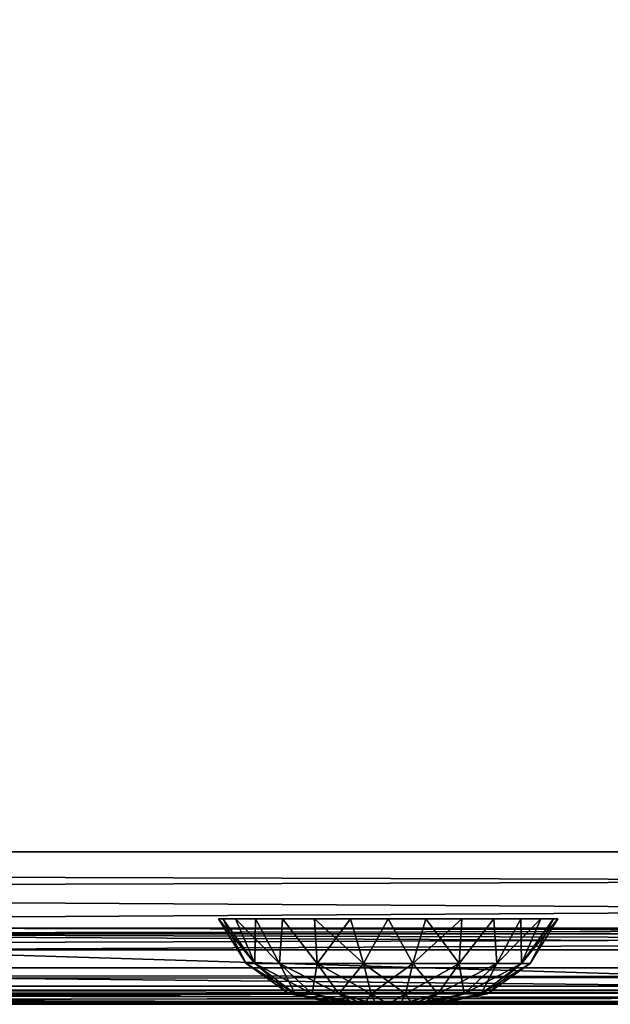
# Model space of a CAD drawing. Header units: millimetres. Extents: x -125 to 125, y -4 to 53.
# Tile 24 of 45: x -15 to -7, y -2 to 11. Entities that reach past the tile are written whole.
import ezdxf

# ---------------------------------------------------------------- set-up
doc = ezdxf.new("R2010")
doc.units = ezdxf.units.MM
doc.header["$LTSCALE"] = 65.185185
for name, color, linetype in [('1', 7, 'CONTINUOUS'), ('100', 7, 'CONTINUOUS'), ('102', 7, 'CONTINUOUS'), ('108', 7, 'CONTINUOUS'), ('112', 7, 'CONTINUOUS'), ('203', 7, 'CONTINUOUS'), ('205', 7, 'CONTINUOUS'), ('4', 7, 'CONTINUOUS'), ('81', 7, 'CONTINUOUS'), ('82', 7, 'CONTINUOUS'), ('83', 7, 'CONTINUOUS'), ('84', 7, 'CONTINUOUS'), ('88', 7, 'CONTINUOUS'), ('92', 7, 'CONTINUOUS'), ('96', 7, 'CONTINUOUS')]:
    doc.layers.add(name, color=color, linetype=linetype)

msp = doc.modelspace()

# ---------------------------------------------------------------- linework, layer by layer
at = {"layer": '1', "color": 7, "linetype": 'Continuous'}
for points in [[(-38.002, -2, -49.043), (-38.163, -2, -49.334), (38.163, -2, -49.334), (-38.002, -2, -49.043)], [(38.163, -2, 49.334), (-38.163, -2, 49.334), (38.001, -2, 49.041), (38.163, -2, 49.334)], [(38.001, -2, 49.041), (-38.163, -2, 49.334), (37.946, -2, 48.712), (38.001, -2, 49.041)], [(37.946, -2, 48.712), (-38.163, -2, 49.334), (37.946, -2, 47.996), (37.946, -2, 48.712)], [(-38.002, -2, 49.043), (0.054, -2, 47.336), (-38.163, -2, 49.334), (-38.002, -2, 49.043)], [(-38.163, -2, 49.334), (0.054, -2, 47.336), (37.946, -2, 47.996), (-38.163, -2, 49.334)], [(-38.15, -2, -47.39), (-37.998, -2, -47.676), (-0.048, -2, -47.336), (-38.15, -2, -47.39)], [(-38.15, -2, 47.39), (0.054, -2, 47.336), (-37.998, -2, 47.676), (-38.15, -2, 47.39)], [(-37.946, -2, -48.712), (-38.002, -2, -49.043), (38.163, -2, -49.334), (-37.946, -2, -48.712)], [(-37.946, -2, 48.712), (0.054, -2, 47.336), (-38.002, -2, 49.043), (-37.946, -2, 48.712)], [(-37.998, -2, -47.676), (-37.946, -2, -47.996), (-0.048, -2, -47.336), (-37.998, -2, -47.676)], [(-37.998, -2, 47.676), (0.054, -2, 47.336), (-37.946, -2, 47.996), (-37.998, -2, 47.676)], [(-0.048, -2, -47.336), (-37.946, -2, -47.996), (38.163, -2, -49.334), (-0.048, -2, -47.336)], [(-37.946, -2, -47.996), (-37.946, -2, -48.712), (38.163, -2, -49.334), (-37.946, -2, -47.996)], [(-37.946, -2, 47.996), (0.054, -2, 47.336), (-37.946, -2, 48.712), (-37.946, -2, 47.996)]]:
    msp.add_3dface(points, dxfattribs=at)
at = {"layer": '100', "color": 7, "linetype": 'Continuous'}
for points in [[(0, -1.815, 46.391), (-60.778, -1.815, 46.53), (-17.2, -1.286, 45.597), (0, -1.815, 46.391)], [(17.2, -1.286, 45.597), (0, -1.815, 46.391), (-17.2, -1.286, 45.597), (17.2, -1.286, 45.597)], [(-60.778, -1.815, 46.53), (0, -1.815, 46.391), (-41.06, -1.977, 47.064), (-60.778, -1.815, 46.53)], [(-41.06, -1.977, 47.064), (0, -1.815, 46.391), (-40, -1.978, 47.063), (-41.06, -1.977, 47.064)], [(-40, -1.978, 47.063), (0, -1.815, 46.391), (-38.939, -1.978, 47.063), (-40, -1.978, 47.063)], [(-38.939, -1.978, 47.063), (0, -1.815, 46.391), (-38.503, -1.988, 47.147), (-38.939, -1.978, 47.063)], [(-38.503, -1.988, 47.147), (0, -1.815, 46.391), (-38.487, -1.989, 47.154), (-38.503, -1.988, 47.147)], [(0, -1.815, 46.391), (-38.15, -2, 47.39), (-38.487, -1.989, 47.154), (0, -1.815, 46.391)], [(0.054, -2, 47.336), (-38.15, -2, 47.39), (0, -1.815, 46.391), (0.054, -2, 47.336)]]:
    msp.add_3dface(points, dxfattribs=at)
at = {"layer": '102', "color": 7, "linetype": 'Continuous'}
for points in [[(-60.778, -1.815, -46.53), (0, -1.815, -46.391), (-51.598, -1.286, -45.686), (-60.778, -1.815, -46.53)], [(-51.598, -1.286, -45.686), (0, -1.815, -46.391), (-17.2, -1.286, -45.597), (-51.598, -1.286, -45.686)], [(-17.2, -1.286, -45.597), (0, -1.815, -46.391), (17.2, -1.286, -45.597), (-17.2, -1.286, -45.597)], [(-60.778, -1.815, -46.53), (-0.048, -2, -47.336), (0, -1.815, -46.391), (-60.778, -1.815, -46.53)], [(-38.939, -1.978, -47.063), (-0.048, -2, -47.336), (-60.778, -1.815, -46.53), (-38.939, -1.978, -47.063)], [(-38.503, -1.988, -47.147), (-0.048, -2, -47.336), (-38.939, -1.978, -47.063), (-38.503, -1.988, -47.147)], [(-38.487, -1.989, -47.154), (-0.048, -2, -47.336), (-38.503, -1.988, -47.147), (-38.487, -1.989, -47.154)], [(-38.15, -2, -47.39), (-0.048, -2, -47.336), (-38.487, -1.989, -47.154), (-38.15, -2, -47.39)]]:
    msp.add_3dface(points, dxfattribs=at)
at = {"layer": '108', "color": 7, "linetype": 'Continuous'}
for points in [[(-17.2, -1, -44.897), (-24.08, -1.074, -45.286), (24.08, -1.074, -45.286), (-17.2, -1, -44.897)], [(17.2, -1, -44.897), (-17.2, -1, -44.897), (24.08, -1.074, -45.286), (17.2, -1, -44.897)], [(-24.08, -1.074, -45.286), (17.2, -1.286, -45.597), (24.08, -1.074, -45.286), (-24.08, -1.074, -45.286)], [(-17.2, -1.286, -45.597), (17.2, -1.286, -45.597), (-24.08, -1.074, -45.286), (-17.2, -1.286, -45.597)]]:
    msp.add_3dface(points, dxfattribs=at)
at = {"layer": '112', "color": 7, "linetype": 'Continuous'}
for points in [[(-17.2, -1, 44.897), (17.2, -1, 44.897), (-24.08, -1.074, 45.286), (-17.2, -1, 44.897)], [(17.2, -1, 44.897), (24.08, -1.074, 45.286), (-24.08, -1.074, 45.286), (17.2, -1, 44.897)], [(24.08, -1.074, 45.286), (-17.2, -1.286, 45.597), (-24.08, -1.074, 45.286), (24.08, -1.074, 45.286)], [(17.2, -1.286, 45.597), (-17.2, -1.286, 45.597), (24.08, -1.074, 45.286), (17.2, -1.286, 45.597)]]:
    msp.add_3dface(points, dxfattribs=at)
at = {"layer": '203', "color": 253, "linetype": 'Continuous', "true_color": 0xa2afbf}
for points in [[(-124.655, 39.565, 49.655), (-125, 0, 50), (125, 0, 50), (-124.655, 39.565, 49.655)], [(124.655, 39.565, 49.655), (-124.655, 39.565, 49.655), (125, 0, 50), (124.655, 39.565, 49.655)]]:
    msp.add_3dface(points, dxfattribs=at)
at = {"layer": '205', "color": 253, "linetype": 'Continuous', "true_color": 0xa2afbf}
for points in [[(-125, 0, -50), (124.655, 39.565, -49.655), (125, 0, -50), (-125, 0, -50)], [(-125, 0, -50), (-124.655, 39.565, -49.655), (124.655, 39.565, -49.655), (-125, 0, -50)]]:
    msp.add_3dface(points, dxfattribs=at)
at = {"layer": '4', "color": 7, "linetype": 'Continuous'}
for points in [[(-17.2, -1, 44.897), (17.2, -1, -44.897), (17.2, -1, 44.897), (-17.2, -1, 44.897)], [(-17.2, -1, -44.897), (17.2, -1, -44.897), (-17.2, -1, 44.897), (-17.2, -1, -44.897)]]:
    msp.add_3dface(points, dxfattribs=at)
at = {"layer": '81', "color": 7, "linetype": 'Continuous'}
for points in [[(-10.604, -2, 0.162), (-10.626, -2), (-9.396, -2, 0.162), (-10.604, -2, 0.162)], [(-10.626, -2), (-9.374, -2), (-9.396, -2, 0.162), (-10.626, -2)], [(-10.604, -2, -0.162), (-9.374, -2), (-10.626, -2), (-10.604, -2, -0.162)], [(-10.542, -2, -0.313), (-9.396, -2, -0.162), (-10.604, -2, -0.162), (-10.542, -2, -0.313)], [(-9.396, -2, -0.162), (-9.374, -2), (-10.604, -2, -0.162), (-9.396, -2, -0.162)], [(-10.542, -2, 0.313), (-10.604, -2, 0.162), (-9.458, -2, 0.313), (-10.542, -2, 0.313)], [(-9.458, -2, 0.313), (-10.604, -2, 0.162), (-9.396, -2, 0.162), (-9.458, -2, 0.313)], [(-10.442, -2, -0.442), (-9.458, -2, -0.313), (-10.542, -2, -0.313), (-10.442, -2, -0.442)], [(-9.458, -2, -0.313), (-9.396, -2, -0.162), (-10.542, -2, -0.313), (-9.458, -2, -0.313)], [(-9.558, -2, 0.442), (-10.542, -2, 0.313), (-9.458, -2, 0.313), (-9.558, -2, 0.442)], [(-10.442, -2, 0.442), (-10.542, -2, 0.313), (-9.558, -2, 0.442), (-10.442, -2, 0.442)], [(-10.313, -2, -0.542), (-9.558, -2, -0.442), (-10.442, -2, -0.442), (-10.313, -2, -0.542)], [(-9.558, -2, -0.442), (-9.458, -2, -0.313), (-10.442, -2, -0.442), (-9.558, -2, -0.442)], [(-10.313, -2, 0.542), (-10.442, -2, 0.442), (-9.687, -2, 0.542), (-10.313, -2, 0.542)], [(-9.687, -2, 0.542), (-10.442, -2, 0.442), (-9.558, -2, 0.442), (-9.687, -2, 0.542)], [(-10.162, -2, -0.604), (-9.687, -2, -0.542), (-10.313, -2, -0.542), (-10.162, -2, -0.604)], [(-9.687, -2, -0.542), (-9.558, -2, -0.442), (-10.313, -2, -0.542), (-9.687, -2, -0.542)], [(-10.162, -2, 0.604), (-10.313, -2, 0.542), (-9.838, -2, 0.604), (-10.162, -2, 0.604)], [(-9.838, -2, 0.604), (-10.313, -2, 0.542), (-9.687, -2, 0.542), (-9.838, -2, 0.604)], [(-10, -2, -0.626), (-9.838, -2, -0.604), (-10.162, -2, -0.604), (-10, -2, -0.626)], [(-9.838, -2, -0.604), (-9.687, -2, -0.542), (-10.162, -2, -0.604), (-9.838, -2, -0.604)], [(-10, -2, 0.626), (-10.162, -2, 0.604), (-9.838, -2, 0.604), (-10, -2, 0.626)]]:
    msp.add_3dface(points, dxfattribs=at)
at = {"layer": '82', "color": 7, "linetype": 'Continuous'}
for points in [[(-11.862, -1.467), (-11.75, -1.467, 0.637), (-12.223, -0.881), (-11.862, -1.467)], [(-12.223, -0.881), (-11.75, -1.467, 0.637), (-12.167, -0.881, 0.495), (-12.223, -0.881)], [(-12.167, -0.881, 0.495), (-11.75, -1.467, 0.637), (-12.003, -0.881, 0.965), (-12.167, -0.881, 0.495)], [(-11.75, -1.467, 0.637), (-11.426, -1.467, 1.197), (-12.003, -0.881, 0.965), (-11.75, -1.467, 0.637)], [(-12.003, -0.881, 0.965), (-11.426, -1.467, 1.197), (-11.738, -0.881, 1.386), (-12.003, -0.881, 0.965)], [(-11.738, -0.881, 1.386), (-11.426, -1.467, 1.197), (-11.386, -0.881, 1.738), (-11.738, -0.881, 1.386)], [(-11.426, -1.467, 1.197), (-10.931, -1.467, 1.613), (-11.386, -0.881, 1.738), (-11.426, -1.467, 1.197)], [(-11.386, -0.881, 1.738), (-10.931, -1.467, 1.613), (-10.965, -0.881, 2.003), (-11.386, -0.881, 1.738)], [(-10.965, -0.881, 2.003), (-10.323, -1.467, 1.834), (-10.495, -0.881, 2.167), (-10.965, -0.881, 2.003)], [(-10.931, -1.467, 1.613), (-10.323, -1.467, 1.834), (-10.965, -0.881, 2.003), (-10.931, -1.467, 1.613)], [(-10.495, -0.881, 2.167), (-10.323, -1.467, 1.834), (-10, -0.881, 2.223), (-10.495, -0.881, 2.167)], [(-10.323, -1.467, 1.834), (-9.677, -1.467, 1.834), (-10, -0.881, 2.223), (-10.323, -1.467, 1.834)], [(-10, -0.881, 2.223), (-9.677, -1.467, 1.834), (-9.505, -0.881, 2.167), (-10, -0.881, 2.223)], [(-9.677, -1.467, 1.834), (-9.069, -1.467, 1.613), (-9.505, -0.881, 2.167), (-9.677, -1.467, 1.834)], [(-9.505, -0.881, 2.167), (-9.069, -1.467, 1.613), (-9.035, -0.881, 2.003), (-9.505, -0.881, 2.167)], [(-9.069, -1.467, 1.613), (-8.574, -1.467, 1.197), (-8.614, -0.881, 1.738), (-9.069, -1.467, 1.613)], [(-9.035, -0.881, 2.003), (-9.069, -1.467, 1.613), (-8.614, -0.881, 1.738), (-9.035, -0.881, 2.003)], [(-8.614, -0.881, 1.738), (-8.574, -1.467, 1.197), (-8.262, -0.881, 1.386), (-8.614, -0.881, 1.738)], [(-8.574, -1.467, 1.197), (-8.25, -1.467, 0.637), (-8.262, -0.881, 1.386), (-8.574, -1.467, 1.197)], [(-8.262, -0.881, 1.386), (-8.25, -1.467, 0.637), (-7.997, -0.881, 0.965), (-8.262, -0.881, 1.386)], [(-7.997, -0.881, 0.965), (-8.25, -1.467, 0.637), (-7.833, -0.881, 0.495), (-7.997, -0.881, 0.965)], [(-8.25, -1.467, 0.637), (-8.138, -1.467), (-7.833, -0.881, 0.495), (-8.25, -1.467, 0.637)], [(-8.138, -1.467), (-7.777, -0.881), (-7.833, -0.881, 0.495), (-8.138, -1.467)], [(-11.298, -1.861), (-11.22, -1.861, 0.444), (-11.862, -1.467), (-11.298, -1.861)], [(-11.862, -1.467), (-11.22, -1.861, 0.444), (-11.75, -1.467, 0.637), (-11.862, -1.467)], [(-11.22, -1.861, 0.444), (-10.995, -1.861, 0.835), (-11.75, -1.467, 0.637), (-11.22, -1.861, 0.444)], [(-11.75, -1.467, 0.637), (-10.995, -1.861, 0.835), (-11.426, -1.467, 1.197), (-11.75, -1.467, 0.637)], [(-10.995, -1.861, 0.835), (-10.649, -1.861, 1.124), (-11.426, -1.467, 1.197), (-10.995, -1.861, 0.835)], [(-11.426, -1.467, 1.197), (-10.649, -1.861, 1.124), (-10.931, -1.467, 1.613), (-11.426, -1.467, 1.197)], [(-10.649, -1.861, 1.124), (-10.225, -1.861, 1.279), (-10.931, -1.467, 1.613), (-10.649, -1.861, 1.124)], [(-10.931, -1.467, 1.613), (-10.225, -1.861, 1.279), (-10.323, -1.467, 1.834), (-10.931, -1.467, 1.613)], [(-10.323, -1.467, 1.834), (-9.775, -1.861, 1.279), (-9.677, -1.467, 1.834), (-10.323, -1.467, 1.834)], [(-10.225, -1.861, 1.279), (-9.775, -1.861, 1.279), (-10.323, -1.467, 1.834), (-10.225, -1.861, 1.279)], [(-9.775, -1.861, 1.279), (-9.351, -1.861, 1.124), (-9.677, -1.467, 1.834), (-9.775, -1.861, 1.279)], [(-9.677, -1.467, 1.834), (-9.351, -1.861, 1.124), (-9.069, -1.467, 1.613), (-9.677, -1.467, 1.834)], [(-9.351, -1.861, 1.124), (-9.005, -1.861, 0.835), (-9.069, -1.467, 1.613), (-9.351, -1.861, 1.124)], [(-9.069, -1.467, 1.613), (-9.005, -1.861, 0.835), (-8.574, -1.467, 1.197), (-9.069, -1.467, 1.613)], [(-9.005, -1.861, 0.835), (-8.78, -1.861, 0.444), (-8.574, -1.467, 1.197), (-9.005, -1.861, 0.835)], [(-8.574, -1.467, 1.197), (-8.78, -1.861, 0.444), (-8.25, -1.467, 0.637), (-8.574, -1.467, 1.197)], [(-8.78, -1.861, 0.444), (-8.702, -1.861), (-8.25, -1.467, 0.637), (-8.78, -1.861, 0.444)], [(-8.702, -1.861), (-8.138, -1.467), (-8.25, -1.467, 0.637), (-8.702, -1.861)], [(-10.626, -2), (-10.604, -2, 0.162), (-11.298, -1.861), (-10.626, -2)], [(-11.298, -1.861), (-10.604, -2, 0.162), (-11.22, -1.861, 0.444), (-11.298, -1.861)], [(-10.604, -2, 0.162), (-10.542, -2, 0.313), (-11.22, -1.861, 0.444), (-10.604, -2, 0.162)], [(-11.22, -1.861, 0.444), (-10.542, -2, 0.313), (-10.995, -1.861, 0.835), (-11.22, -1.861, 0.444)], [(-10.995, -1.861, 0.835), (-10.313, -2, 0.542), (-10.649, -1.861, 1.124), (-10.995, -1.861, 0.835)], [(-10.442, -2, 0.442), (-10.313, -2, 0.542), (-10.995, -1.861, 0.835), (-10.442, -2, 0.442)], [(-10.542, -2, 0.313), (-10.442, -2, 0.442), (-10.995, -1.861, 0.835), (-10.542, -2, 0.313)], [(-10.313, -2, 0.542), (-10.162, -2, 0.604), (-10.649, -1.861, 1.124), (-10.313, -2, 0.542)], [(-10.649, -1.861, 1.124), (-10.162, -2, 0.604), (-10.225, -1.861, 1.279), (-10.649, -1.861, 1.124)], [(-10.162, -2, 0.604), (-10, -2, 0.626), (-10.225, -1.861, 1.279), (-10.162, -2, 0.604)], [(-10.225, -1.861, 1.279), (-10, -2, 0.626), (-9.775, -1.861, 1.279), (-10.225, -1.861, 1.279)], [(-10, -2, 0.626), (-9.838, -2, 0.604), (-9.775, -1.861, 1.279), (-10, -2, 0.626)], [(-9.838, -2, 0.604), (-9.687, -2, 0.542), (-9.775, -1.861, 1.279), (-9.838, -2, 0.604)], [(-9.775, -1.861, 1.279), (-9.687, -2, 0.542), (-9.351, -1.861, 1.124), (-9.775, -1.861, 1.279)], [(-9.687, -2, 0.542), (-9.558, -2, 0.442), (-9.351, -1.861, 1.124), (-9.687, -2, 0.542)], [(-9.351, -1.861, 1.124), (-9.558, -2, 0.442), (-9.005, -1.861, 0.835), (-9.351, -1.861, 1.124)], [(-9.558, -2, 0.442), (-9.458, -2, 0.313), (-9.005, -1.861, 0.835), (-9.558, -2, 0.442)], [(-9.005, -1.861, 0.835), (-9.458, -2, 0.313), (-8.78, -1.861, 0.444), (-9.005, -1.861, 0.835)], [(-9.458, -2, 0.313), (-9.396, -2, 0.162), (-8.78, -1.861, 0.444), (-9.458, -2, 0.313)], [(-9.396, -2, 0.162), (-9.374, -2), (-8.78, -1.861, 0.444), (-9.396, -2, 0.162)], [(-8.78, -1.861, 0.444), (-9.374, -2), (-8.702, -1.861), (-8.78, -1.861, 0.444)]]:
    msp.add_3dface(points, dxfattribs=at)
at = {"layer": '83', "color": 7, "linetype": 'Continuous'}
for points in [[(-11.862, -1.467), (-12.223, -0.881), (-12.167, -0.881, -0.495), (-11.862, -1.467)], [(-12.003, -0.881, -0.965), (-11.75, -1.467, -0.637), (-12.167, -0.881, -0.495), (-12.003, -0.881, -0.965)], [(-11.75, -1.467, -0.637), (-11.862, -1.467), (-12.167, -0.881, -0.495), (-11.75, -1.467, -0.637)], [(-11.738, -0.881, -1.386), (-11.75, -1.467, -0.637), (-12.003, -0.881, -0.965), (-11.738, -0.881, -1.386)], [(-11.426, -1.467, -1.197), (-11.75, -1.467, -0.637), (-11.738, -0.881, -1.386), (-11.426, -1.467, -1.197)], [(-11.386, -0.881, -1.738), (-11.426, -1.467, -1.197), (-11.738, -0.881, -1.386), (-11.386, -0.881, -1.738)], [(-10.931, -1.467, -1.613), (-11.426, -1.467, -1.197), (-11.386, -0.881, -1.738), (-10.931, -1.467, -1.613)], [(-10.965, -0.881, -2.003), (-10.931, -1.467, -1.613), (-11.386, -0.881, -1.738), (-10.965, -0.881, -2.003)], [(-10.495, -0.881, -2.167), (-10.931, -1.467, -1.613), (-10.965, -0.881, -2.003), (-10.495, -0.881, -2.167)], [(-10.323, -1.467, -1.834), (-10.931, -1.467, -1.613), (-10.495, -0.881, -2.167), (-10.323, -1.467, -1.834)], [(-10, -0.881, -2.223), (-10.323, -1.467, -1.834), (-10.495, -0.881, -2.167), (-10, -0.881, -2.223)], [(-9.677, -1.467, -1.834), (-10.323, -1.467, -1.834), (-10, -0.881, -2.223), (-9.677, -1.467, -1.834)], [(-9.505, -0.881, -2.167), (-9.677, -1.467, -1.834), (-10, -0.881, -2.223), (-9.505, -0.881, -2.167)], [(-9.035, -0.881, -2.003), (-9.677, -1.467, -1.834), (-9.505, -0.881, -2.167), (-9.035, -0.881, -2.003)], [(-9.069, -1.467, -1.613), (-9.677, -1.467, -1.834), (-9.035, -0.881, -2.003), (-9.069, -1.467, -1.613)], [(-8.574, -1.467, -1.197), (-9.069, -1.467, -1.613), (-8.614, -0.881, -1.738), (-8.574, -1.467, -1.197)], [(-8.614, -0.881, -1.738), (-9.069, -1.467, -1.613), (-9.035, -0.881, -2.003), (-8.614, -0.881, -1.738)], [(-8.262, -0.881, -1.386), (-8.574, -1.467, -1.197), (-8.614, -0.881, -1.738), (-8.262, -0.881, -1.386)], [(-8.25, -1.467, -0.637), (-8.574, -1.467, -1.197), (-7.997, -0.881, -0.965), (-8.25, -1.467, -0.637)], [(-7.997, -0.881, -0.965), (-8.574, -1.467, -1.197), (-8.262, -0.881, -1.386), (-7.997, -0.881, -0.965)], [(-7.833, -0.881, -0.495), (-8.25, -1.467, -0.637), (-7.997, -0.881, -0.965), (-7.833, -0.881, -0.495)], [(-7.777, -0.881), (-8.25, -1.467, -0.637), (-7.833, -0.881, -0.495), (-7.777, -0.881)], [(-7.777, -0.881), (-8.138, -1.467), (-8.25, -1.467, -0.637), (-7.777, -0.881)], [(-11.298, -1.861), (-11.862, -1.467), (-11.75, -1.467, -0.637), (-11.298, -1.861)], [(-11.426, -1.467, -1.197), (-11.22, -1.861, -0.444), (-11.75, -1.467, -0.637), (-11.426, -1.467, -1.197)], [(-11.22, -1.861, -0.444), (-11.298, -1.861), (-11.75, -1.467, -0.637), (-11.22, -1.861, -0.444)], [(-10.995, -1.861, -0.835), (-11.22, -1.861, -0.444), (-11.426, -1.467, -1.197), (-10.995, -1.861, -0.835)], [(-10.931, -1.467, -1.613), (-10.995, -1.861, -0.835), (-11.426, -1.467, -1.197), (-10.931, -1.467, -1.613)], [(-10.649, -1.861, -1.124), (-10.995, -1.861, -0.835), (-10.931, -1.467, -1.613), (-10.649, -1.861, -1.124)], [(-10.323, -1.467, -1.834), (-10.649, -1.861, -1.124), (-10.931, -1.467, -1.613), (-10.323, -1.467, -1.834)], [(-10.225, -1.861, -1.279), (-10.649, -1.861, -1.124), (-10.323, -1.467, -1.834), (-10.225, -1.861, -1.279)], [(-9.677, -1.467, -1.834), (-10.225, -1.861, -1.279), (-10.323, -1.467, -1.834), (-9.677, -1.467, -1.834)], [(-9.775, -1.861, -1.279), (-10.225, -1.861, -1.279), (-9.677, -1.467, -1.834), (-9.775, -1.861, -1.279)], [(-9.351, -1.861, -1.124), (-9.775, -1.861, -1.279), (-9.069, -1.467, -1.613), (-9.351, -1.861, -1.124)], [(-9.069, -1.467, -1.613), (-9.775, -1.861, -1.279), (-9.677, -1.467, -1.834), (-9.069, -1.467, -1.613)], [(-8.574, -1.467, -1.197), (-9.351, -1.861, -1.124), (-9.069, -1.467, -1.613), (-8.574, -1.467, -1.197)], [(-9.005, -1.861, -0.835), (-9.351, -1.861, -1.124), (-8.574, -1.467, -1.197), (-9.005, -1.861, -0.835)], [(-8.25, -1.467, -0.637), (-9.005, -1.861, -0.835), (-8.574, -1.467, -1.197), (-8.25, -1.467, -0.637)], [(-8.78, -1.861, -0.444), (-9.005, -1.861, -0.835), (-8.25, -1.467, -0.637), (-8.78, -1.861, -0.444)], [(-8.138, -1.467), (-8.78, -1.861, -0.444), (-8.25, -1.467, -0.637), (-8.138, -1.467)], [(-8.138, -1.467), (-8.702, -1.861), (-8.78, -1.861, -0.444), (-8.138, -1.467)], [(-10.626, -2), (-11.298, -1.861), (-11.22, -1.861, -0.444), (-10.626, -2)], [(-10.542, -2, -0.313), (-10.604, -2, -0.162), (-11.22, -1.861, -0.444), (-10.542, -2, -0.313)], [(-10.995, -1.861, -0.835), (-10.542, -2, -0.313), (-11.22, -1.861, -0.444), (-10.995, -1.861, -0.835)], [(-10.604, -2, -0.162), (-10.626, -2), (-11.22, -1.861, -0.444), (-10.604, -2, -0.162)], [(-10.442, -2, -0.442), (-10.542, -2, -0.313), (-10.995, -1.861, -0.835), (-10.442, -2, -0.442)], [(-10.649, -1.861, -1.124), (-10.442, -2, -0.442), (-10.995, -1.861, -0.835), (-10.649, -1.861, -1.124)], [(-10.313, -2, -0.542), (-10.442, -2, -0.442), (-10.649, -1.861, -1.124), (-10.313, -2, -0.542)], [(-10.225, -1.861, -1.279), (-10.313, -2, -0.542), (-10.649, -1.861, -1.124), (-10.225, -1.861, -1.279)], [(-10.162, -2, -0.604), (-10.313, -2, -0.542), (-10.225, -1.861, -1.279), (-10.162, -2, -0.604)], [(-10, -2, -0.626), (-10.162, -2, -0.604), (-10.225, -1.861, -1.279), (-10, -2, -0.626)], [(-9.775, -1.861, -1.279), (-10, -2, -0.626), (-10.225, -1.861, -1.279), (-9.775, -1.861, -1.279)], [(-9.838, -2, -0.604), (-10, -2, -0.626), (-9.775, -1.861, -1.279), (-9.838, -2, -0.604)], [(-9.687, -2, -0.542), (-9.838, -2, -0.604), (-9.351, -1.861, -1.124), (-9.687, -2, -0.542)], [(-9.351, -1.861, -1.124), (-9.838, -2, -0.604), (-9.775, -1.861, -1.279), (-9.351, -1.861, -1.124)], [(-9.005, -1.861, -0.835), (-9.687, -2, -0.542), (-9.351, -1.861, -1.124), (-9.005, -1.861, -0.835)], [(-9.558, -2, -0.442), (-9.687, -2, -0.542), (-9.005, -1.861, -0.835), (-9.558, -2, -0.442)], [(-9.458, -2, -0.313), (-9.558, -2, -0.442), (-9.005, -1.861, -0.835), (-9.458, -2, -0.313)], [(-9.396, -2, -0.162), (-9.458, -2, -0.313), (-8.78, -1.861, -0.444), (-9.396, -2, -0.162)], [(-8.78, -1.861, -0.444), (-9.458, -2, -0.313), (-9.005, -1.861, -0.835), (-8.78, -1.861, -0.444)], [(-9.374, -2), (-9.396, -2, -0.162), (-8.702, -1.861), (-9.374, -2)], [(-8.702, -1.861), (-9.396, -2, -0.162), (-8.78, -1.861, -0.444), (-8.702, -1.861)]]:
    msp.add_3dface(points, dxfattribs=at)
at = {"layer": '84', "color": 7, "linetype": 'Continuous'}
for points in [[(-123.9, 0, -49.9), (123.9, 0, -49.9), (-123.9, -0.761, -49.867), (-123.9, 0, -49.9)], [(123.9, 0, -49.9), (-123.9, -1.522, -49.834), (-123.9, -0.761, -49.867), (123.9, 0, -49.9)], [(123.9, -0.761, -49.867), (-123.9, -1.522, -49.834), (123.9, 0, -49.9), (123.9, -0.761, -49.867)], [(123.9, -1.522, -49.834), (-123.9, -1.522, -49.834), (123.9, -0.761, -49.867), (123.9, -1.522, -49.834)]]:
    msp.add_3dface(points, dxfattribs=at)
at = {"layer": '88', "color": 7, "linetype": 'Continuous'}
for points in [[(123.9, -0.761, 49.867), (123.9, 0, 49.9), (-123.9, 0, 49.9), (123.9, -0.761, 49.867)], [(-123.9, -0.761, 49.867), (123.9, -1.522, 49.834), (-123.9, 0, 49.9), (-123.9, -0.761, 49.867)], [(123.9, -1.522, 49.834), (123.9, -0.761, 49.867), (-123.9, 0, 49.9), (123.9, -1.522, 49.834)], [(-123.9, -1.522, 49.834), (123.9, -1.522, 49.834), (-123.9, -0.761, 49.867), (-123.9, -1.522, 49.834)]]:
    msp.add_3dface(points, dxfattribs=at)
at = {"layer": '92', "color": 7, "linetype": 'Continuous'}
for points in [[(-123.9, -1.522, -49.834), (123.9, -1.522, -49.834), (123.9, -1.762, -49.76), (-123.9, -1.522, -49.834)], [(-123.9, -1.522, -49.834), (123.9, -1.762, -49.76), (-123.9, -1.762, -49.76), (-123.9, -1.522, -49.834)], [(123.9, -1.937, -49.578), (41.065, -1.962, -49.524), (-123.9, -1.762, -49.76), (123.9, -1.937, -49.578)], [(123.9, -1.762, -49.76), (123.9, -1.937, -49.578), (-123.9, -1.762, -49.76), (123.9, -1.762, -49.76)], [(38.935, -1.962, -49.524), (-123.9, -1.762, -49.76), (41.065, -1.962, -49.524), (38.935, -1.962, -49.524)], [(38.935, -1.962, -49.524), (-38.935, -1.962, -49.524), (-123.9, -1.762, -49.76), (38.935, -1.962, -49.524)], [(38.653, -1.971, -49.503), (-38.935, -1.962, -49.524), (38.935, -1.962, -49.524), (38.653, -1.971, -49.503)], [(-38.653, -1.971, -49.503), (-38.935, -1.962, -49.524), (38.653, -1.971, -49.503), (-38.653, -1.971, -49.503)], [(-38.524, -1.979, -49.478), (-38.653, -1.971, -49.503), (38.532, -1.978, -49.48), (-38.524, -1.979, -49.478)], [(38.532, -1.978, -49.48), (-38.653, -1.971, -49.503), (38.653, -1.971, -49.503), (38.532, -1.978, -49.48)], [(38.389, -1.989, -49.439), (-38.524, -1.979, -49.478), (38.532, -1.978, -49.48), (38.389, -1.989, -49.439)], [(-38.388, -1.989, -49.439), (-38.524, -1.979, -49.478), (38.389, -1.989, -49.439), (-38.388, -1.989, -49.439)], [(38.163, -2, -49.334), (-38.163, -2, -49.334), (-38.388, -1.989, -49.439), (38.163, -2, -49.334)], [(38.163, -2, -49.334), (-38.388, -1.989, -49.439), (38.389, -1.989, -49.439), (38.163, -2, -49.334)]]:
    msp.add_3dface(points, dxfattribs=at)
at = {"layer": '96', "color": 7, "linetype": 'Continuous'}
for points in [[(123.9, -1.522, 49.834), (-123.9, -1.762, 49.76), (123.9, -1.762, 49.76), (123.9, -1.522, 49.834)], [(123.9, -1.522, 49.834), (-123.9, -1.522, 49.834), (-123.9, -1.762, 49.76), (123.9, -1.522, 49.834)], [(-123.9, -1.762, 49.76), (-123.9, -1.937, 49.578), (123.9, -1.762, 49.76), (-123.9, -1.762, 49.76)], [(-123.9, -1.937, 49.578), (-41.065, -1.962, 49.524), (123.9, -1.762, 49.76), (-123.9, -1.937, 49.578)], [(-41.065, -1.962, 49.524), (-38.935, -1.962, 49.524), (123.9, -1.762, 49.76), (-41.065, -1.962, 49.524)], [(-38.935, -1.962, 49.524), (38.935, -1.962, 49.524), (123.9, -1.762, 49.76), (-38.935, -1.962, 49.524)], [(-38.935, -1.962, 49.524), (-38.653, -1.971, 49.503), (38.935, -1.962, 49.524), (-38.935, -1.962, 49.524)], [(38.935, -1.962, 49.524), (-38.653, -1.971, 49.503), (38.653, -1.971, 49.503), (38.935, -1.962, 49.524)], [(38.653, -1.971, 49.503), (-38.653, -1.971, 49.503), (38.531, -1.978, 49.48), (38.653, -1.971, 49.503)], [(-38.653, -1.971, 49.503), (-38.526, -1.979, 49.479), (38.531, -1.978, 49.48), (-38.653, -1.971, 49.503)], [(-38.526, -1.979, 49.479), (-38.388, -1.989, 49.439), (38.531, -1.978, 49.48), (-38.526, -1.979, 49.479)], [(38.531, -1.978, 49.48), (-38.388, -1.989, 49.439), (38.389, -1.989, 49.439), (38.531, -1.978, 49.48)], [(-38.388, -1.989, 49.439), (-38.163, -2, 49.334), (38.389, -1.989, 49.439), (-38.388, -1.989, 49.439)], [(-38.163, -2, 49.334), (38.163, -2, 49.334), (38.389, -1.989, 49.439), (-38.163, -2, 49.334)]]:
    msp.add_3dface(points, dxfattribs=at)

doc.saveas('drawing.dxf')
